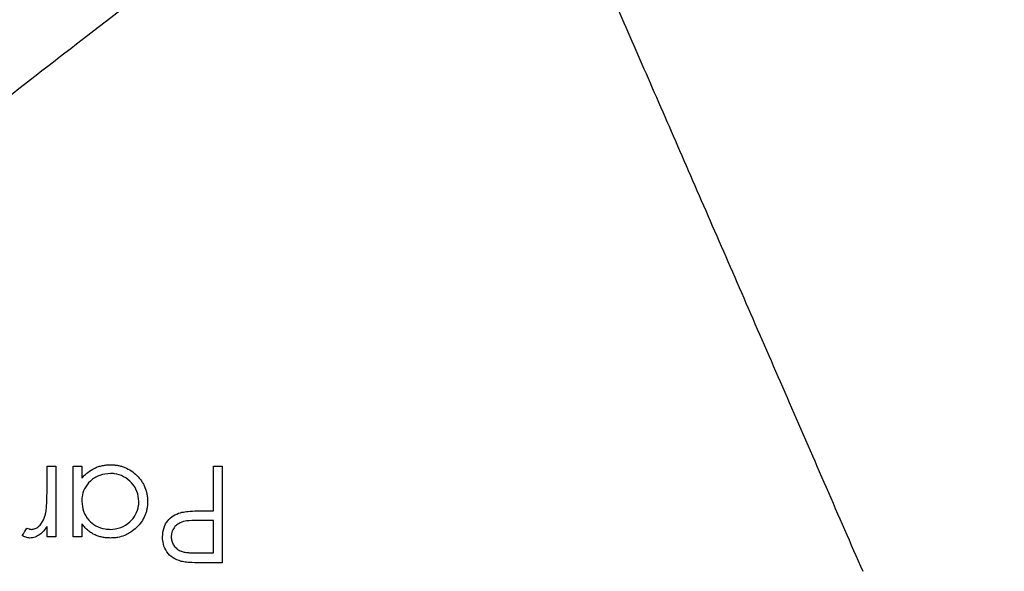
# Model space of a CAD drawing. Header units: millimetres. Extents: x 1979 to 3859, y 1849 to 3871.
# Tile 5 of 25: x 2947 to 3252, y 2265 to 2436. Entities that reach past the tile are written whole.
import ezdxf

# ---------------------------------------------------------------- set-up
doc = ezdxf.new("R2010")
doc.units = ezdxf.units.MM
doc.header["$LTSCALE"] = 2

msp = doc.modelspace()

# ---------------------------------------------------------------- linework, layer by layer
at = {"color": 7, "linetype": 'Continuous', "lineweight": 25}
for p, q in [((2955.3, 2275.92), (2955.3, 2279.15)), ((3009.53, 2267.85), (3003.65, 2267.85))]:
    msp.add_line(p, q, dxfattribs=at)
for points, knots in [([(3302.63, 2049.19), (3309.82, 2052.76), (3324.18, 2059.89), (3352.62, 2074.95), (3387.48, 2095.18), (3428.2, 2121.41), (3467.6, 2149.58), (3505.51, 2179.59), (3541.82, 2211.41), (3576.46, 2244.93), (3609.4, 2280.13), (3638.8, 2314.86), (3664.94, 2348.75), (3688.09, 2381.51), (3709.87, 2415.19), (3730.23, 2449.73), (3749.12, 2485.1), (3766.55, 2521.21), (3782.52, 2557.99), (3797.02, 2595.37), (3810.03, 2633.29), (3821.52, 2671.7), (3831.48, 2710.54), (3839.86, 2749.7), (3846.67, 2789.11), (3851.91, 2828.77), (3855.55, 2868.65), (3857.6, 2908.69), (3858.04, 2948.79), (3856.93, 2988.82), (3854.06, 3028.73), (3849.45, 3068.47), (3843.3, 3108.05), (3835.52, 3147.39), (3826.17, 3186.38), (3815.25, 3224.96), (3802.76, 3263.06), (3788.74, 3300.63), (3773.2, 3337.6), (3756.2, 3373.86), (3737.73, 3409.35), (3716.48, 3446.47), (3691.99, 3484.93), (3663.78, 3524.27), (3633.4, 3561.95), (3600.95, 3597.87), (3566.63, 3631.99), (3530.5, 3664.19), (3492.65, 3694.36), (3453.21, 3722.42), (3412.29, 3748.28), (3370, 3771.84), (3326.48, 3793.04), (3285.61, 3810.22), (3247.79, 3823.98), (3209.52, 3836.15), (3166.82, 3847.48), (3119.65, 3857.25), (3072.89, 3864.21), (3026.72, 3868.72), (2996.4, 3869.65), (2981.24, 3870.12)], [0, 0, 0, 0, 0.0095318, 0.0190628, 0.0382269, 0.0574134, 0.0765988, 0.0957615, 0.1148493, 0.1339372, 0.1530252, 0.1721131, 0.1879876, 0.2038758, 0.219764, 0.2356384, 0.2515097, 0.267394, 0.2832791, 0.2991514, 0.3150208, 0.3309028, 0.3467847, 0.362654, 0.3784793, 0.3943047, 0.4101746, 0.4260573, 0.4419401, 0.4578102, 0.4736386, 0.4894682, 0.5053396, 0.521224, 0.5371084, 0.5529798, 0.5688517, 0.5847369, 0.6006219, 0.6164938, 0.6323199, 0.6481461, 0.6673064, 0.6864808, 0.7056395, 0.7247971, 0.7439687, 0.763126, 0.7822847, 0.8014578, 0.8206165, 0.8397768, 0.8589518, 0.8781119, 0.8924371, 0.9067623, 0.9258256, 0.9449036, 0.9639667, 0.9819834, 1, 1, 1, 1]), ([(3303.16, 2048.28), (3308.07, 2050.7), (3312.98, 2053.12), (3322.75, 2058.04), (3327.61, 2060.54), (3342.11, 2068.19), (3351.67, 2073.44), (3380.12, 2089.66), (3398.68, 2101.15), (3426.07, 2119.15), (3435.11, 2125.29), (3453, 2137.92), (3461.83, 2144.38), (3487.95, 2164.17), (3504.9, 2177.92), (3537.84, 2206.56), (3553.85, 2221.43), (3584.89, 2252.32), (3599.85, 2268.24), (3628.65, 2301.04), (3642.49, 2317.91), (3669.05, 2352.63), (3681.77, 2370.49), (3705.91, 2406.9), (3717.34, 2425.49), (3733.53, 2453.95), (3738.77, 2463.53), (3748.93, 2482.88), (3753.85, 2492.67), (3777.63, 2541.94), (3794.04, 2582.4), (3811.24, 2634.29), (3814.52, 2644.74), (3820.72, 2665.72), (3823.65, 2676.25), (3831.92, 2707.96), (3836.73, 2729.25), (3842.91, 2761.42), (3844.8, 2772.18), (3848.23, 2793.78), (3849.76, 2804.63), (3853.84, 2837.19), (3855.84, 2858.94), (3858.42, 2902.52), (3859, 2924.35), (3858.78, 2957.16), (3858.53, 2968.11), (3857.69, 2989.97), (3857.09, 3000.88), (3855.45, 3022.65), (3854.42, 3033.51), (3852.01, 3055.2), (3850.64, 3066.02), (3845.98, 3098.44), (3842.15, 3120.01), (3833.07, 3162.82), (3827.83, 3184.07), (3815.93, 3226.21), (3809.29, 3247.05), (3794.63, 3288.3), (3786.62, 3308.66), (3769.29, 3348.73), (3759.97, 3368.46), (3745, 3397.6), (3739.84, 3407.24), (3729.19, 3426.37), (3723.69, 3435.83), (3712.44, 3454.56), (3706.73, 3463.87), (3697.9, 3477.66), (3694.9, 3482.22), (3688.77, 3491.24), (3685.63, 3495.71), (3676.07, 3509.01), (3669.56, 3517.78), (3656.26, 3535.14), (3649.43, 3543.71), (3628.48, 3568.97), (3613.94, 3585.27), (3583.69, 3616.74), (3567.98, 3631.93), (3535.39, 3661.18), (3518.59, 3675.18), (3484.03, 3701.87), (3466.26, 3714.56), (3438.89, 3732.63), (3429.63, 3738.5), (3410.93, 3749.87), (3401.49, 3755.37), (3372.88, 3771.33), (3353.44, 3781.26), (3313.79, 3799.63), (3293.55, 3808.1), (3252.63, 3823.45), (3231.92, 3830.35), (3200.47, 3839.53), (3189.92, 3842.39), (3168.71, 3847.73), (3158.03, 3850.2), (3136.61, 3854.73), (3125.87, 3856.8), (3104.3, 3860.52), (3093.46, 3862.18), (3060.93, 3866.53), (3039.18, 3868.6), (3008.68, 3870.35), (2999.97, 3870.72), (2991.24, 3870.96)], [0, 0, 0, 0, 0.0039062, 0.0039062, 0.0078125, 0.0078125, 0.015625, 0.015625, 0.03125, 0.03125, 0.0390625, 0.0390625, 0.046875, 0.046875, 0.0625, 0.0625, 0.078125, 0.078125, 0.09375, 0.09375, 0.109375, 0.109375, 0.125, 0.125, 0.140625, 0.140625, 0.1484375, 0.1484375, 0.15625, 0.15625, 0.1875, 0.1875, 0.1953125, 0.1953125, 0.203125, 0.203125, 0.21875, 0.21875, 0.2265625, 0.2265625, 0.234375, 0.234375, 0.25, 0.25, 0.265625, 0.265625, 0.2734375, 0.2734375, 0.28125, 0.28125, 0.2890625, 0.2890625, 0.296875, 0.296875, 0.3125, 0.3125, 0.328125, 0.328125, 0.34375, 0.34375, 0.359375, 0.359375, 0.375, 0.375, 0.3828125, 0.3828125, 0.390625, 0.390625, 0.3984375, 0.3984375, 0.4023438, 0.4023438, 0.40625, 0.40625, 0.4140625, 0.4140625, 0.421875, 0.421875, 0.4375, 0.4375, 0.453125, 0.453125, 0.46875, 0.46875, 0.484375, 0.484375, 0.4921875, 0.4921875, 0.5, 0.5, 0.515625, 0.515625, 0.53125, 0.53125, 0.546875, 0.546875, 0.5546875, 0.5546875, 0.5625, 0.5625, 0.5703125, 0.5703125, 0.578125, 0.578125, 0.59375, 0.59375, 0.5999916, 0.5999916, 0.5999916, 0.5999916]), ([(2981.24, 3867.86), (2990.91, 3867.61), (3015.51, 3866.99), (3054.96, 3863.93), (3099.44, 3858.28), (3143.71, 3850.28), (3187.68, 3839.93), (3231.25, 3827.22), (3274.17, 3812.25), (3316.26, 3795.09), (3357.35, 3775.81), (3398.35, 3753.89), (3439.09, 3729.12), (3479.41, 3701.43), (3518.21, 3671.51), (3555.31, 3639.51), (3590.55, 3605.58), (3621.06, 3572.76), (3647.3, 3541.61), (3669.76, 3512.57), (3690.96, 3482.6), (3713.18, 3447.89), (3736.02, 3408.25), (3759.04, 3363.56), (3779.88, 3317.38), (3798.38, 3269.76), (3814.51, 3220.81), (3828.1, 3171.01), (3839.1, 3120.58), (3847.44, 3069.72), (3852.76, 3022.07), (3855.41, 2977.78), (3856.09, 2936.91), (3855.15, 2896), (3852.51, 2855.11), (3848.2, 2814.36), (3842.23, 2773.84), (3834.6, 2733.59), (3825.33, 2693.68), (3814.45, 2654.18), (3801.97, 2615.17), (3787.91, 2576.7), (3772.3, 2538.82), (3755.16, 2501.6), (3736.52, 2465.18), (3716.37, 2429.62), (3694.87, 2395.17), (3672.07, 2361.85), (3648.03, 2329.68), (3622.68, 2298.53), (3596.07, 2268.47), (3568.24, 2239.55), (3539.22, 2211.79), (3509.08, 2185.25), (3477.54, 2159.7), (3444.57, 2135.26), (3410.19, 2111.97), (3374.87, 2090.13), (3338.76, 2069.61), (3314.08, 2057.1), (3301.75, 2050.85)], [0, 0, 0, 0, 0.011514, 0.029301, 0.047099, 0.064885, 0.082854, 0.100873, 0.118916, 0.136959, 0.154978, 0.172948, 0.192307, 0.211725, 0.231174, 0.250624, 0.270043, 0.289403, 0.303963, 0.318536, 0.333108, 0.347665, 0.367611, 0.387568, 0.40751, 0.427916, 0.448378, 0.468868, 0.489358, 0.509819, 0.530225, 0.546431, 0.562638, 0.57889, 0.595156, 0.611422, 0.627674, 0.643925, 0.66019, 0.676455, 0.692706, 0.708957, 0.725222, 0.741486, 0.757737, 0.773942, 0.790147, 0.806075, 0.822017, 0.837958, 0.853887, 0.869814, 0.885755, 0.901696, 0.917623, 0.934083, 0.950562, 0.967051, 0.983536, 1, 1, 1, 1]), ([(3299.54, 2055.32), (3304.34, 2057.69), (3309.13, 2060.05), (3318.68, 2064.85), (3323.43, 2067.3), (3332.89, 2072.28), (3337.59, 2074.81), (3346.97, 2079.95), (3351.63, 2082.55), (3360.92, 2087.83), (3365.53, 2090.51), (3374.71, 2095.94), (3379.28, 2098.7), (3388.36, 2104.28), (3392.88, 2107.11), (3401.88, 2112.82), (3406.36, 2115.7), (3419.73, 2124.45), (3428.56, 2130.42), (3446.01, 2142.67), (3454.64, 2148.94), (3471.7, 2161.78), (3480.14, 2168.35), (3496.78, 2181.75), (3504.97, 2188.58), (3529.2, 2209.46), (3544.87, 2223.9), (3567.66, 2246.33), (3575.14, 2253.93), (3589.85, 2269.41), (3597.09, 2277.28), (3618.38, 2301.22), (3632.01, 2317.62), (3658.16, 2351.28), (3670.67, 2368.54), (3688.58, 2395.08), (3694.42, 2404.05), (3705.77, 2422.14), (3711.29, 2431.27), (3727.37, 2458.92), (3737.46, 2477.69), (3751.65, 2506.34), (3756.23, 2515.98), (3765.1, 2535.4), (3769.38, 2545.2), (3781.74, 2574.76), (3789.34, 2594.68), (3803.24, 2634.98), (3809.55, 2655.34), (3818.04, 2686.22), (3820.71, 2696.58), (3825.7, 2717.35), (3828.03, 2727.76), (3834.51, 2759.08), (3838.16, 2780.08), (3842.62, 2811.74), (3843.94, 2822.33), (3846.24, 2843.56), (3847.21, 2854.21), (3849.63, 2886.17), (3850.56, 2907.51), (3850.9, 2939.58), (3850.84, 2950.26), (3850.38, 2971.59), (3850, 2982.24), (3849.14, 2998.2), (3848.81, 3003.52), (3848.04, 3014.14), (3847.6, 3019.45), (3846.14, 3035.37), (3844.99, 3045.96), (3842.36, 3067.14), (3840.88, 3077.71), (3837.56, 3098.83), (3835.73, 3109.34), (3825.77, 3161.59), (3815.17, 3202.52), (3788.83, 3282.66), (3773.09, 3321.87), (3750.1, 3369.79), (3745.34, 3379.31), (3737.94, 3393.52), (3735.43, 3398.24), (3730.34, 3407.63), (3727.76, 3412.29), (3722.54, 3421.57), (3719.89, 3426.17), (3714.52, 3435.33), (3711.8, 3439.88), (3706.32, 3448.95), (3703.55, 3453.46), (3697.97, 3462.45), (3695.15, 3466.93), (3689.42, 3475.79), (3686.49, 3480.18), (3680.52, 3488.86), (3677.48, 3493.16), (3671.31, 3501.68), (3668.2, 3505.92), (3661.92, 3514.35), (3658.75, 3518.55), (3652.34, 3526.88), (3649.1, 3531.01), (3642.54, 3539.22), (3639.21, 3543.3), (3629.14, 3555.43), (3622.27, 3563.4), (3601.25, 3586.97), (3586.65, 3602.21), (3563.83, 3624.35), (3556.08, 3631.62), (3544.21, 3642.32), (3540.22, 3645.86), (3532.16, 3652.88), (3528.09, 3656.36), (3507.63, 3673.51), (3490.86, 3686.56), (3456.53, 3711.34), (3438.97, 3723.07), (3403.07, 3745.21), (3384.72, 3755.62), (3356.62, 3770.27), (3347.16, 3774.98), (3328.02, 3784.07), (3318.35, 3788.44), (3298.81, 3796.85), (3288.94, 3800.89), (3273.97, 3806.68), (3268.96, 3808.57), (3258.92, 3812.24), (3253.89, 3814.03), (3228.65, 3822.75), (3208.24, 3828.96), (3177.3, 3837.14), (3166.93, 3839.68), (3151.29, 3843.19), (3146.06, 3844.32), (3135.58, 3846.47), (3130.33, 3847.5), (3104.09, 3852.39), (3083.07, 3855.49), (3040.98, 3860.14), (3019.92, 3861.67), (2977.74, 3863.19), (2956.63, 3863.17), (2930.22, 3862.16), (2924.93, 3861.91), (2914.36, 3861.31), (2909.08, 3860.97), (2898.5, 3860.18), (2893.21, 3859.73), (2882.63, 3858.71), (2877.33, 3858.14), (2866.74, 3856.86), (2861.44, 3856.17), (2850.85, 3854.69), (2845.54, 3853.91), (2834.98, 3852.24), (2829.72, 3851.36), (2819.23, 3849.48), (2814, 3848.48), (2787.97, 3843.22), (2767.44, 3838.19), (2726.93, 3826.46), (2706.97, 3819.77), (2667.6, 3804.74), (2648.21, 3796.39), (2619.55, 3782.61), (2610.08, 3777.81), (2595.97, 3770.27), (2591.29, 3767.71), (2581.96, 3762.47), (2577.31, 3759.8), (2554.28, 3746.22), (2536.45, 3734.65), (2510.55, 3716.25), (2502.07, 3709.95), (2485.38, 3697), (2477.17, 3690.35), (2452.99, 3669.9), (2437.44, 3655.57), (2414.98, 3633.02), (2407.65, 3625.33), (2396.86, 3613.52), (2393.31, 3609.54), (2386.27, 3601.49), (2382.78, 3597.41), (2377.64, 3591.25), (2375.93, 3589.19), (2373.4, 3586.09), (2372.55, 3585.06), (2370.88, 3582.98), (2370.04, 3581.94), (2365.88, 3576.73), (2362.6, 3572.54), (2356.13, 3564.09), (2352.95, 3559.84), (2346.67, 3551.27), (2343.59, 3546.96), (2337.51, 3538.29), (2334.52, 3533.92), (2328.64, 3525.12), (2325.74, 3520.7), (2317.22, 3507.33), (2311.73, 3498.3), (2295.84, 3470.88), (2286.04, 3452.13), (2272.52, 3423.29), (2268.22, 3413.57), (2262.07, 3398.79), (2260.07, 3393.83), (2257.15, 3386.35), (2256.19, 3383.85), (2254.29, 3378.84), (2253.35, 3376.33), (2251.51, 3371.31), (2250.67, 3368.78), (2249.13, 3363.7), (2248.42, 3361.15), (2246.89, 3356.07), (2246.06, 3353.54), (2244.38, 3348.48), (2243.52, 3345.96), (2241.81, 3340.91), (2240.97, 3338.39), (2239.31, 3333.33), (2238.51, 3330.79), (2236.19, 3323.17), (2234.73, 3318.07), (2230.52, 3302.75), (2227.89, 3292.5), (2223.16, 3271.89), (2221.04, 3261.54), (2215.37, 3230.35), (2212.55, 3209.37), (2209.78, 3177.62), (2209.1, 3166.99), (2208.45, 3150.96), (2208.3, 3145.61), (2208.12, 3134.88), (2208.09, 3129.52), (2208.2, 3113.49), (2208.52, 3102.84), (2209.66, 3081.62), (2210.48, 3071.06), (2212.09, 3055.28), (2212.68, 3050.03), (2213.98, 3039.55), (2214.67, 3034.31), (2216.2, 3023.87), (2217.03, 3018.66), (2218.87, 3008.27), (2219.9, 3003.09), (2223.15, 2987.59), (2225.55, 2977.29), (2230.84, 2956.79), (2233.74, 2946.58), (2240.05, 2926.24), (2243.45, 2916.12), (2248.03, 2903.52), (2248.96, 2901), (2250.86, 2895.98), (2251.82, 2893.48), (2254.74, 2886), (2256.75, 2881.05), (2267.06, 2856.44), (2276.2, 2837.28), (2291.23, 2809.3), (2296.46, 2800.1), (2307.37, 2781.96), (2313.04, 2773.02), (2318.94, 2764.21)], [0, 0, 0, 0, 0.003906, 0.003906, 0.007812, 0.007812, 0.011719, 0.011719, 0.015625, 0.015625, 0.019531, 0.019531, 0.023437, 0.023437, 0.027344, 0.027344, 0.03125, 0.03125, 0.039062, 0.039062, 0.046875, 0.046875, 0.054687, 0.054687, 0.0625, 0.0625, 0.078125, 0.078125, 0.085937, 0.085937, 0.09375, 0.09375, 0.109375, 0.109375, 0.125, 0.125, 0.132812, 0.132812, 0.140625, 0.140625, 0.15625, 0.15625, 0.164062, 0.164062, 0.171875, 0.171875, 0.1875, 0.1875, 0.203125, 0.203125, 0.210937, 0.210937, 0.21875, 0.21875, 0.234375, 0.234375, 0.242187, 0.242187, 0.25, 0.25, 0.265625, 0.265625, 0.273437, 0.273437, 0.28125, 0.28125, 0.285156, 0.285156, 0.289062, 0.289062, 0.296875, 0.296875, 0.304687, 0.304687, 0.3125, 0.3125, 0.34375, 0.34375, 0.375, 0.375, 0.382812, 0.382812, 0.386719, 0.386719, 0.390625, 0.390625, 0.394531, 0.394531, 0.398437, 0.398437, 0.402344, 0.402344, 0.40625, 0.40625, 0.410156, 0.410156, 0.414062, 0.414062, 0.417969, 0.417969, 0.421875, 0.421875, 0.425781, 0.425781, 0.429687, 0.429687, 0.4375, 0.4375, 0.453125, 0.453125, 0.460937, 0.460937, 0.464844, 0.464844, 0.46875, 0.46875, 0.484375, 0.484375, 0.5, 0.5, 0.515625, 0.515625, 0.523437, 0.523437, 0.53125, 0.53125, 0.539062, 0.539062, 0.542969, 0.542969, 0.546875, 0.546875, 0.5625, 0.5625, 0.570313, 0.570313, 0.574219, 0.574219, 0.578125, 0.578125, 0.59375, 0.59375, 0.609375, 0.609375, 0.625, 0.625, 0.628906, 0.628906, 0.632812, 0.632812, 0.636719, 0.636719, 0.640625, 0.640625, 0.644531, 0.644531, 0.648437, 0.648437, 0.652344, 0.652344, 0.65625, 0.65625, 0.671875, 0.671875, 0.6875, 0.6875, 0.703125, 0.703125, 0.710937, 0.710937, 0.714844, 0.714844, 0.71875, 0.71875, 0.734375, 0.734375, 0.742187, 0.742187, 0.75, 0.75, 0.765625, 0.765625, 0.773437, 0.773437, 0.777344, 0.777344, 0.78125, 0.78125, 0.783203, 0.783203, 0.78418, 0.78418, 0.785156, 0.785156, 0.789062, 0.789062, 0.792969, 0.792969, 0.796875, 0.796875, 0.800781, 0.800781, 0.804687, 0.804687, 0.8125, 0.8125, 0.828125, 0.828125, 0.835937, 0.835937, 0.839844, 0.839844, 0.841797, 0.841797, 0.84375, 0.84375, 0.845703, 0.845703, 0.847656, 0.847656, 0.849609, 0.849609, 0.851562, 0.851562, 0.853516, 0.853516, 0.855469, 0.855469, 0.859375, 0.859375, 0.867187, 0.867187, 0.875, 0.875, 0.890625, 0.890625, 0.898437, 0.898437, 0.902344, 0.902344, 0.90625, 0.90625, 0.914062, 0.914062, 0.921875, 0.921875, 0.925781, 0.925781, 0.929687, 0.929687, 0.933594, 0.933594, 0.9375, 0.9375, 0.945312, 0.945312, 0.953125, 0.953125, 0.960937, 0.960937, 0.962891, 0.962891, 0.964844, 0.964844, 0.96875, 0.96875, 0.984375, 0.984375, 0.992187, 0.992187, 1, 1, 1, 1]), ([(3110.68, 2488.64), (3111.57, 2486.61), (3115.29, 2478.05), (3122.16, 2462.24), (3131.54, 2440.7), (3141.47, 2417.87), (3151.89, 2393.91), (3162.73, 2368.99), (3173.88, 2343.37), (3185.22, 2317.31), (3196.64, 2291.05), (3204.11, 2273.87), (3207.87, 2265.23)], [0, 0, 0, 0, 0.029952, 0.126402, 0.226199, 0.329199, 0.435209, 0.543984, 0.655223, 0.768576, 0.883647, 1, 1, 1, 1]), ([(3036.34, 2484.13), (3027.74, 2477.36), (3009.86, 2463.27), (2982.16, 2442.17), (2953.63, 2420.21), (2927.02, 2399.4), (2902.26, 2380.02), (2879.66, 2361.91), (2857.5, 2343.34), (2836.1, 2324.17), (2815.77, 2304.28), (2797.75, 2284.51), (2782.11, 2264.93), (2768.83, 2245.61), (2757.25, 2225.37), (2747.29, 2204.34), (2738.88, 2182.56), (2731.92, 2160.1), (2726.33, 2137.01), (2721.82, 2112.06), (2718.43, 2085.25), (2717.31, 2066.29), (2716.75, 2056.73)], [0, 0, 0, 0, 0.0592557, 0.1232014, 0.1876043, 0.2526224, 0.3042553, 0.3561747, 0.4080959, 0.4597379, 0.5108562, 0.56128, 0.6036614, 0.6455301, 0.6870618, 0.7285229, 0.7701475, 0.8121219, 0.8545875, 0.8976426, 0.9483674, 1, 1, 1, 1]), ([(2966.07, 2294.05), (2966.35, 2294.37), (2966.64, 2294.7), (2967.24, 2295.31), (2967.56, 2295.59), (2968.57, 2296.4), (2969.29, 2296.84), (2970.45, 2297.38), (2970.85, 2297.53), (2971.66, 2297.79), (2972.08, 2297.9), (2972.91, 2298.07), (2973.32, 2298.13), (2974.17, 2298.21), (2974.6, 2298.22), (2975.03, 2298.23)], [0, 0, 0, 0, 0.125, 0.125, 0.25, 0.25, 0.5, 0.5, 0.625, 0.625, 0.75, 0.75, 0.875, 0.875, 1, 1, 1, 1]), ([(2975.03, 2298.23), (2975.4, 2298.22), (2975.78, 2298.21), (2976.53, 2298.15), (2976.9, 2298.1), (2977.63, 2297.96), (2977.99, 2297.87), (2978.71, 2297.67), (2979.07, 2297.54), (2980.11, 2297.11), (2980.76, 2296.76), (2981.99, 2295.93), (2982.57, 2295.44), (2983.63, 2294.39), (2984.12, 2293.82), (2984.75, 2292.9), (2984.95, 2292.57), (2985.31, 2291.91), (2985.47, 2291.58), (2985.9, 2290.55), (2986.11, 2289.83), (2986.32, 2288.72), (2986.37, 2288.34), (2986.43, 2287.58), (2986.45, 2287.2), (2986.46, 2286.82)], [0, 0, 0, 0, 0.0625, 0.0625, 0.125, 0.125, 0.1875, 0.1875, 0.25, 0.25, 0.375, 0.375, 0.5, 0.5, 0.625, 0.625, 0.6875, 0.6875, 0.75, 0.75, 0.875, 0.875, 0.9375, 0.9375, 1, 1, 1, 1]), ([(2974.93, 2295.54), (2973.81, 2295.42), (2971.55, 2295.18), (2968.66, 2293.41), (2966.82, 2290.95), (2966.14, 2288.69), (2966.09, 2287.38), (2966.07, 2286.93)], [0, 0, 0, 0, 0.2452665, 0.4921721, 0.7118149, 0.9020454, 1, 1, 1, 1]), ([(2983.76, 2286.85), (2983.64, 2287.91), (2983.39, 2290.02), (2981.63, 2292.75), (2979.17, 2294.67), (2976.77, 2295.46), (2975.35, 2295.52), (2974.93, 2295.54)], [0, 0, 0, 0, 0.229592, 0.459969, 0.690575, 0.907639, 1, 1, 1, 1]), ([(2954.82, 2282.95), (2954.86, 2283.11), (2954.89, 2283.26), (2954.95, 2283.57), (2954.98, 2283.73), (2955.04, 2284.2), (2955.08, 2284.51), (2955.14, 2285.14), (2955.16, 2285.45), (2955.2, 2286.08), (2955.22, 2286.39), (2955.29, 2287.97), (2955.3, 2289.22), (2955.3, 2290.48)], [0, 0, 0, 0, 0.0625, 0.0625, 0.125, 0.125, 0.25, 0.25, 0.375, 0.375, 0.5, 0.5, 1, 1, 1, 1]), ([(2966.07, 2286.93), (2966.16, 2285.87), (2966.35, 2283.72), (2968.06, 2281.09), (2970.41, 2279.17), (2972.81, 2278.32), (2974.37, 2278.25), (2974.9, 2278.23)], [0, 0, 0, 0, 0.2297901, 0.4618934, 0.6635739, 0.8837273, 1, 1, 1, 1]), ([(2974.9, 2278.23), (2976, 2278.34), (2978.21, 2278.56), (2980.99, 2280.31), (2982.86, 2282.75), (2983.69, 2285.03), (2983.75, 2286.43), (2983.76, 2286.85)], [0, 0, 0, 0, 0.240294, 0.4825691, 0.6920083, 0.9063263, 1, 1, 1, 1]), ([(2986.46, 2286.82), (2986.44, 2286.45), (2986.43, 2286.08), (2986.37, 2285.34), (2986.32, 2284.97), (2986.18, 2284.25), (2986.09, 2283.88), (2985.87, 2283.17), (2985.74, 2282.81), (2985.3, 2281.78), (2984.94, 2281.13), (2984.08, 2279.91), (2983.58, 2279.34), (2982.51, 2278.29), (2981.93, 2277.82), (2980.99, 2277.19), (2980.66, 2277), (2980, 2276.65), (2979.67, 2276.49), (2978.64, 2276.08), (2977.92, 2275.87), (2976.81, 2275.67), (2976.44, 2275.62), (2975.69, 2275.56), (2975.32, 2275.55), (2974.94, 2275.54)], [0, 0, 0, 0, 0.0625, 0.0625, 0.125, 0.125, 0.1875, 0.1875, 0.25, 0.25, 0.375, 0.375, 0.5, 0.5, 0.625, 0.625, 0.6875, 0.6875, 0.75, 0.75, 0.875, 0.875, 0.9375, 0.9375, 1, 1, 1, 1]), ([(2997.06, 2283.51), (2997.69, 2283.61), (2999.26, 2283.88), (3001.82, 2283.97), (3003.74, 2283.99), (3004.69, 2284)], [0, 0, 0, 0, 0.250129, 0.624584, 1, 1, 1, 1]), ([(2950.46, 2278.23), (2950.86, 2278.28), (2951.66, 2278.38), (2952.73, 2279.1), (2953.89, 2280.33), (2954.48, 2281.75), (2954.76, 2282.74), (2954.82, 2282.95)], [0, 0, 0, 0, 0.173202, 0.346921, 0.54805, 0.902622, 1, 1, 1, 1]), ([(2991.07, 2275.89), (2991.14, 2276.89), (2991.27, 2278.68), (2992.56, 2280.95), (2994.35, 2282.54), (2995.98, 2283.22), (2996.9, 2283.46), (2997.06, 2283.51)], [0, 0, 0, 0, 0.283689, 0.505708, 0.727769, 0.953325, 1, 1, 1, 1]), ([(3001.59, 2280.99), (3000.6, 2280.97), (2998.89, 2280.94), (2996.65, 2280.46), (2995.13, 2279.43), (2994.16, 2278.08), (2993.8, 2276.82), (2993.77, 2276.09), (2993.76, 2275.9)], [0, 0, 0, 0, 0.281732, 0.48502, 0.637785, 0.790471, 0.948099, 1, 1, 1, 1]), ([(2949.09, 2278.62), (2949.3, 2278.53), (2949.63, 2278.38), (2950.09, 2278.25), (2950.34, 2278.24), (2950.46, 2278.23)], [0, 0, 0, 0, 0.49192, 0.743242, 1, 1, 1, 1]), ([(2955.3, 2279.15), (2954.99, 2278.68), (2954.67, 2278.21), (2953.94, 2277.35), (2953.54, 2276.96), (2952.64, 2276.29), (2952.14, 2276.02), (2951.35, 2275.73), (2951.08, 2275.66), (2950.52, 2275.56), (2950.23, 2275.55), (2949.95, 2275.54)], [0, 0, 0, 0, 0.25, 0.25, 0.5, 0.5, 0.75, 0.75, 0.875, 0.875, 1, 1, 1, 1]), ([(2974.94, 2275.54), (2974.51, 2275.55), (2974.07, 2275.56), (2973.21, 2275.64), (2972.78, 2275.71), (2971.93, 2275.89), (2971.51, 2276), (2970.7, 2276.28), (2970.3, 2276.44), (2969.53, 2276.82), (2969.16, 2277.03), (2968.44, 2277.52), (2968.11, 2277.78), (2967.47, 2278.35), (2967.16, 2278.65), (2966.6, 2279.3), (2966.33, 2279.64), (2966.07, 2279.98)], [0, 0, 0, 0, 0.125, 0.125, 0.25, 0.25, 0.375, 0.375, 0.5, 0.5, 0.625, 0.625, 0.75, 0.75, 0.875, 0.875, 1, 1, 1, 1]), ([(2949.95, 2275.54), (2949.74, 2275.55), (2949.54, 2275.56), (2949.13, 2275.63), (2948.92, 2275.69), (2948.53, 2275.82), (2948.34, 2275.9), (2947.97, 2276.08), (2947.79, 2276.19), (2947.61, 2276.29)], [0, 0, 0, 0, 0.25, 0.25, 0.5, 0.5, 0.75, 0.75, 1, 1, 1, 1]), ([(2996.82, 2268.3), (2995.95, 2268.6), (2994.22, 2269.21), (2992.28, 2271.18), (2991.21, 2273.53), (2991.11, 2275.14), (2991.07, 2275.89)], [0, 0, 0, 0, 0.263981, 0.52926, 0.78263, 1, 1, 1, 1]), ([(2993.76, 2275.9), (2993.77, 2275.69), (2993.78, 2275.47), (2993.83, 2275.05), (2993.87, 2274.84), (2994.04, 2274.22), (2994.22, 2273.82), (2994.66, 2273.09), (2994.93, 2272.75), (2995.55, 2272.15), (2995.89, 2271.9), (2996.66, 2271.49), (2997.07, 2271.35), (2997.91, 2271.15), (2998.34, 2271.09), (2999.2, 2270.99), (2999.63, 2270.96), (3000.49, 2270.93), (3000.92, 2270.92), (3001.35, 2270.92)], [0, 0, 0, 0, 0.0625, 0.0625, 0.125, 0.125, 0.25, 0.25, 0.375, 0.375, 0.5, 0.5, 0.625, 0.625, 0.75, 0.75, 0.875, 0.875, 1, 1, 1, 1]), ([(3003.65, 2267.85), (3002.51, 2267.86), (3000.8, 2267.88), (2998.51, 2267.99), (2997.38, 2268.19), (2996.82, 2268.3)], [0, 0, 0, 0, 0.498242, 0.748373, 1, 1, 1, 1])]:
    msp.add_open_spline(points, degree=3, knots=knots, dxfattribs=at)
for points in [[(2955.3, 2290.48), (2955.3, 2292.94), (2955.3, 2295.39), (2955.3, 2297.85)], [(2955.3, 2297.85), (2956.2, 2297.85), (2957.1, 2297.85), (2957.99, 2297.85)], [(2957.99, 2297.85), (2957.99, 2290.56), (2957.99, 2283.25), (2957.99, 2275.92)], [(2963.38, 2275.92), (2963.38, 2283.25), (2963.38, 2290.56), (2963.38, 2297.85)], [(2963.38, 2297.85), (2964.28, 2297.85), (2965.17, 2297.85), (2966.07, 2297.85)], [(2966.07, 2297.85), (2966.07, 2296.58), (2966.07, 2295.32), (2966.07, 2294.05)], [(3006.84, 2284), (3006.84, 2288.62), (3006.84, 2293.24), (3006.84, 2297.85)], [(3006.84, 2297.85), (3007.74, 2297.85), (3008.63, 2297.85), (3009.53, 2297.85)], [(3009.53, 2297.85), (3009.53, 2287.87), (3009.53, 2277.87), (3009.53, 2267.85)], [(3004.69, 2284), (3005.41, 2284), (3006.12, 2284), (3006.84, 2284)], [(3006.84, 2280.92), (3005.09, 2280.94), (3003.34, 2280.97), (3001.59, 2280.99)], [(3006.84, 2270.92), (3006.84, 2274.26), (3006.84, 2277.59), (3006.84, 2280.92)], [(2947.61, 2276.29), (2948.1, 2277.07), (2948.59, 2277.84), (2949.09, 2278.62)], [(2966.07, 2279.98), (2966.07, 2278.63), (2966.07, 2277.28), (2966.07, 2275.92)], [(2957.99, 2275.92), (2957.1, 2275.92), (2956.2, 2275.92), (2955.3, 2275.92)], [(2966.07, 2275.92), (2965.17, 2275.92), (2964.28, 2275.92), (2963.38, 2275.92)], [(3001.35, 2270.92), (3003.18, 2270.92), (3005.01, 2270.92), (3006.84, 2270.92)]]:
    msp.add_open_spline(points, degree=3, dxfattribs=at)

doc.saveas('drawing.dxf')
